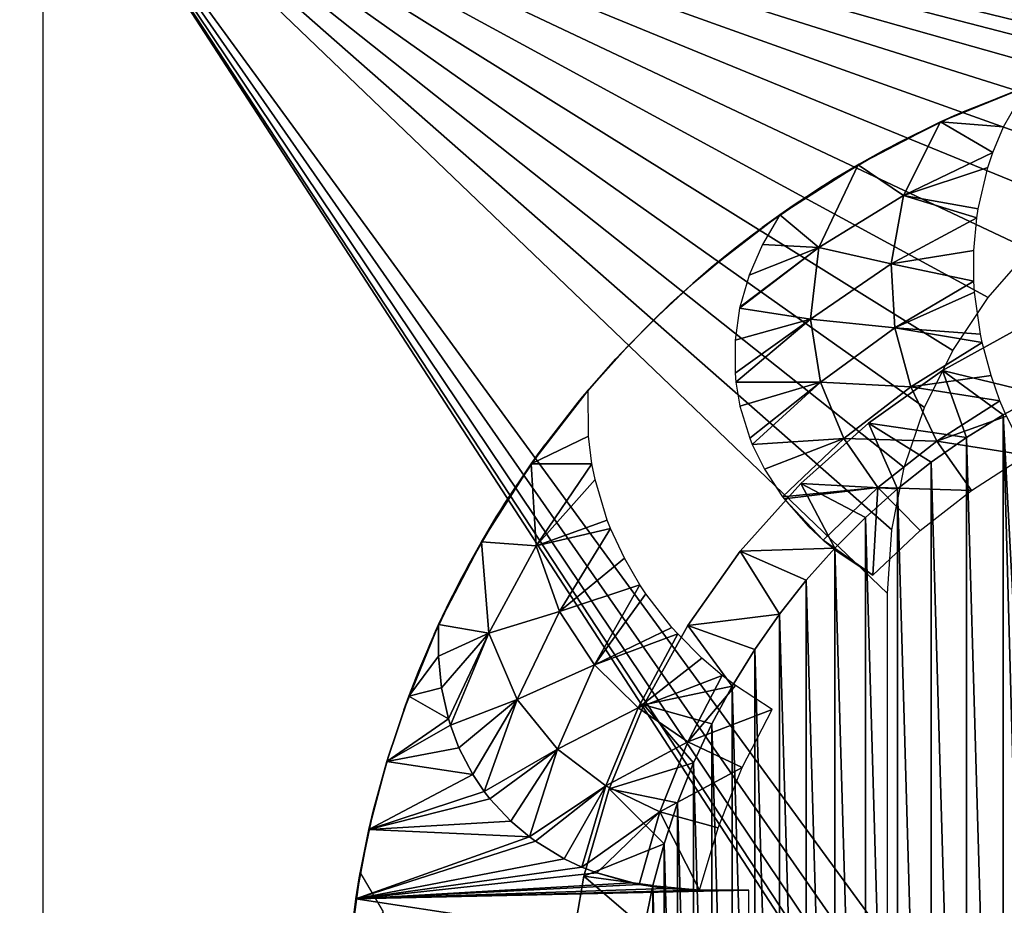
# Model space of a CAD drawing. Header units: millimetres. Extents: x -188 to 188, y -72 to 72.
# Tile 32 of 102: x -61.85 to -57.6, y -62.35 to -58.52. Entities that reach past the tile are written whole.
import ezdxf

# ---------------------------------------------------------------- set-up
doc = ezdxf.new("R2010")
doc.units = ezdxf.units.MM
doc.header["$LTSCALE"] = 65.185185
for name, color, linetype in [('1', 7, 'CONTINUOUS'), ('100', 7, 'CONTINUOUS'), ('101', 7, 'CONTINUOUS'), ('106', 7, 'CONTINUOUS'), ('107', 7, 'CONTINUOUS'), ('114', 7, 'CONTINUOUS'), ('136', 7, 'CONTINUOUS'), ('139', 7, 'CONTINUOUS'), ('2', 7, 'CONTINUOUS'), ('8', 7, 'CONTINUOUS'), ('81', 7, 'CONTINUOUS'), ('82', 7, 'CONTINUOUS'), ('83', 7, 'CONTINUOUS'), ('97', 7, 'CONTINUOUS'), ('98', 7, 'CONTINUOUS'), ('99', 7, 'CONTINUOUS')]:
    doc.layers.add(name, color=color, linetype=linetype)

msp = doc.modelspace()

# ---------------------------------------------------------------- linework, layer by layer
at = {"layer": '1', "color": 7, "linetype": 'Continuous'}
for points in [[(187.5, -72.5), (-187.5, -72.5), (187.5, 72.5), (187.5, -72.5)], [(187.5, 72.5), (-187.5, -72.5), (-187.5, 72.5), (187.5, 72.5)]]:
    msp.add_3dface(points, dxfattribs=at)
at = {"layer": '100', "linetype": 'Continuous'}
msp.add_3dface([(-60.3784, -62.2047, 12.5), (-60.4322, -62.6021, 12.5), (-60.2776, -62.3761, 12.4072), (-60.3784, -62.2047, 12.5)], dxfattribs=at)
at = {"layer": '101', "linetype": 'Continuous'}
msp.add_3dface([(-60.4322, -62.6021, 12.5), (-60.3784, -62.2047, 12.5), (-60.4221, -62.5023, 12.3338), (-60.4322, -62.6021, 12.5)], dxfattribs=at)
at = {"layer": '106', "linetype": 'Continuous'}
for points in [[(-57.6, -60.2287, 16.5), (-57.5, -62.134, 16.5), (-57.4362, -60.1404, 16.5), (-57.6, -60.2287, 16.5)], [(-57.7584, -60.3265, 16.5), (-57.6, -65.7713, 16.5), (-57.6, -60.2287, 16.5), (-57.7584, -60.3265, 16.5)], [(-57.5, -63.866, 16.5), (-57.5, -62.134, 16.5), (-57.6, -60.2287, 16.5), (-57.5, -63.866, 16.5)], [(-57.6, -65.7713, 16.5), (-57.5, -63.866, 16.5), (-57.6, -60.2287, 16.5), (-57.6, -65.7713, 16.5)], [(-57.911, -60.4333, 16.5), (-57.7584, -65.6735, 16.5), (-57.7584, -60.3265, 16.5), (-57.911, -60.4333, 16.5)], [(-57.7584, -65.6735, 16.5), (-57.6, -65.7713, 16.5), (-57.7584, -60.3265, 16.5), (-57.7584, -65.6735, 16.5)], [(-58.0569, -60.5486, 16.5), (-57.911, -65.5667, 16.5), (-57.911, -60.4333, 16.5), (-58.0569, -60.5486, 16.5)], [(-57.911, -65.5667, 16.5), (-57.7584, -65.6735, 16.5), (-57.911, -60.4333, 16.5), (-57.911, -65.5667, 16.5)], [(-58.1961, -60.6725, 16.5), (-58.0569, -65.4514, 16.5), (-58.0569, -60.5486, 16.5), (-58.1961, -60.6725, 16.5)], [(-58.0569, -65.4514, 16.5), (-57.911, -65.5667, 16.5), (-58.0569, -60.5486, 16.5), (-58.0569, -65.4514, 16.5)], [(-58.3275, -60.804, 16.5), (-58.1961, -65.3275, 16.5), (-58.1961, -60.6725, 16.5), (-58.3275, -60.804, 16.5)], [(-58.1961, -65.3275, 16.5), (-58.0569, -65.4514, 16.5), (-58.1961, -60.6725, 16.5), (-58.1961, -65.3275, 16.5)], [(-58.4514, -60.9432, 16.5), (-58.3275, -65.196, 16.5), (-58.3275, -60.804, 16.5), (-58.4514, -60.9432, 16.5)], [(-58.3275, -65.196, 16.5), (-58.1961, -65.3275, 16.5), (-58.3275, -60.804, 16.5), (-58.3275, -65.196, 16.5)], [(-58.5668, -61.089, 16.5), (-58.4514, -65.0568, 16.5), (-58.4514, -60.9432, 16.5), (-58.5668, -61.089, 16.5)], [(-58.4514, -65.0568, 16.5), (-58.3275, -65.196, 16.5), (-58.4514, -60.9432, 16.5), (-58.4514, -65.0568, 16.5)], [(-58.6736, -61.2416, 16.5), (-58.5668, -64.911, 16.5), (-58.5668, -61.089, 16.5), (-58.6736, -61.2416, 16.5)], [(-58.5668, -64.911, 16.5), (-58.4514, -65.0568, 16.5), (-58.5668, -61.089, 16.5), (-58.5668, -64.911, 16.5)], [(-58.7713, -61.4, 16.5), (-58.6736, -64.7584, 16.5), (-58.6736, -61.2416, 16.5), (-58.7713, -61.4, 16.5)], [(-58.6736, -64.7584, 16.5), (-58.5668, -64.911, 16.5), (-58.6736, -61.2416, 16.5), (-58.6736, -64.7584, 16.5)], [(-58.8596, -61.5638, 16.5), (-58.7713, -64.6, 16.5), (-58.7713, -61.4, 16.5), (-58.8596, -61.5638, 16.5)], [(-58.7713, -64.6, 16.5), (-58.6736, -64.7584, 16.5), (-58.7713, -61.4, 16.5), (-58.7713, -64.6, 16.5)], [(-58.9383, -61.7327, 16.5), (-58.8596, -64.4362, 16.5), (-58.8596, -61.5638, 16.5), (-58.9383, -61.7327, 16.5)], [(-58.8596, -64.4362, 16.5), (-58.7713, -64.6, 16.5), (-58.8596, -61.5638, 16.5), (-58.8596, -64.4362, 16.5)], [(-59.007, -61.9055, 16.5), (-58.9383, -64.2673, 16.5), (-58.9383, -61.7327, 16.5), (-59.007, -61.9055, 16.5)], [(-58.9383, -64.2673, 16.5), (-58.8596, -64.4362, 16.5), (-58.9383, -61.7327, 16.5), (-58.9383, -64.2673, 16.5)], [(-59.0656, -62.0824, 16.5), (-59.007, -64.0945, 16.5), (-59.007, -61.9055, 16.5), (-59.0656, -62.0824, 16.5)], [(-59.007, -64.0945, 16.5), (-58.9383, -64.2673, 16.5), (-59.007, -61.9055, 16.5), (-59.007, -64.0945, 16.5)], [(-59.1137, -62.2619, 16.5), (-59.0656, -63.9176, 16.5), (-59.0656, -62.0824, 16.5), (-59.1137, -62.2619, 16.5)], [(-59.0656, -63.9176, 16.5), (-59.007, -64.0945, 16.5), (-59.0656, -62.0824, 16.5), (-59.0656, -63.9176, 16.5)], [(-59.1514, -62.4444, 16.5), (-59.1137, -63.7381, 16.5), (-59.1137, -62.2619, 16.5), (-59.1514, -62.4444, 16.5)], [(-59.1137, -63.7381, 16.5), (-59.0656, -63.9176, 16.5), (-59.1137, -62.2619, 16.5), (-59.1137, -63.7381, 16.5)]]:
    msp.add_3dface(points, dxfattribs=at)
at = {"layer": '107', "linetype": 'Continuous'}
for points in [[(-57.8621, -60.0365, 16.2), (-57.5186, -59.8466, 16.2), (-57.8621, -60.0365, 12.5), (-57.8621, -60.0365, 16.2)], [(-57.8621, -60.0365, 12.5), (-57.5186, -59.8466, 16.2), (-57.5186, -59.8466, 12.5), (-57.8621, -60.0365, 12.5)], [(-58.1822, -60.2636, 16.2), (-57.8621, -60.0365, 16.2), (-58.1822, -60.2636, 12.5), (-58.1822, -60.2636, 16.2)], [(-58.1822, -60.2636, 12.5), (-57.8621, -60.0365, 16.2), (-57.8621, -60.0365, 12.5), (-58.1822, -60.2636, 12.5)], [(-58.4749, -60.5251, 16.2), (-58.1822, -60.2636, 16.2), (-58.4749, -60.5251, 12.5), (-58.4749, -60.5251, 16.2)], [(-58.4749, -60.5251, 12.5), (-58.1822, -60.2636, 16.2), (-58.1822, -60.2636, 12.5), (-58.4749, -60.5251, 12.5)], [(-58.7364, -60.8178, 16.2), (-58.4749, -60.5251, 16.2), (-58.7364, -60.8178, 12.5), (-58.7364, -60.8178, 16.2)], [(-58.7364, -60.8178, 12.5), (-58.4749, -60.5251, 16.2), (-58.4749, -60.5251, 12.5), (-58.7364, -60.8178, 12.5)], [(-58.9635, -61.1379, 16.2), (-58.7364, -60.8178, 16.2), (-58.9635, -61.1379, 12.5), (-58.9635, -61.1379, 16.2)], [(-58.9635, -61.1379, 12.5), (-58.7364, -60.8178, 16.2), (-58.7364, -60.8178, 12.5), (-58.9635, -61.1379, 12.5)], [(-59.1534, -61.4814, 16.2), (-58.9635, -61.1379, 16.2), (-59.1534, -61.4814, 12.5), (-59.1534, -61.4814, 16.2)], [(-59.1534, -61.4814, 12.5), (-58.9635, -61.1379, 16.2), (-58.9635, -61.1379, 12.5), (-59.1534, -61.4814, 12.5)], [(-59.3036, -61.844, 16.2), (-59.1534, -61.4814, 16.2), (-59.3036, -61.844, 12.5), (-59.3036, -61.844, 16.2)], [(-59.3036, -61.844, 12.5), (-59.1534, -61.4814, 16.2), (-59.1534, -61.4814, 12.5), (-59.3036, -61.844, 12.5)], [(-59.4122, -62.2212, 16.2), (-59.3036, -61.844, 16.2), (-59.4122, -62.2212, 12.5), (-59.4122, -62.2212, 16.2)], [(-59.4122, -62.2212, 12.5), (-59.3036, -61.844, 16.2), (-59.3036, -61.844, 12.5), (-59.4122, -62.2212, 12.5)], [(-59.478, -62.6081, 16.2), (-59.4122, -62.2212, 16.2), (-59.478, -62.6081, 12.5), (-59.478, -62.6081, 16.2)], [(-59.478, -62.6081, 12.5), (-59.4122, -62.2212, 16.2), (-59.4122, -62.2212, 12.5), (-59.478, -62.6081, 12.5)]]:
    msp.add_3dface(points, dxfattribs=at)
at = {"layer": '114', "linetype": 'Continuous'}
for points in [[(-57.4362, -60.1404, 16.5), (-57.5186, -59.8466, 16.2), (-57.8621, -60.0365, 16.2), (-57.4362, -60.1404, 16.5)], [(-57.7584, -60.3265, 16.5), (-57.8621, -60.0365, 16.2), (-58.1822, -60.2636, 16.2), (-57.7584, -60.3265, 16.5)], [(-57.7584, -60.3265, 16.5), (-57.6, -60.2287, 16.5), (-57.8621, -60.0365, 16.2), (-57.7584, -60.3265, 16.5)], [(-57.6, -60.2287, 16.5), (-57.4362, -60.1404, 16.5), (-57.8621, -60.0365, 16.2), (-57.6, -60.2287, 16.5)], [(-58.0569, -60.5486, 16.5), (-58.1822, -60.2636, 16.2), (-58.4749, -60.5251, 16.2), (-58.0569, -60.5486, 16.5)], [(-58.0569, -60.5486, 16.5), (-57.911, -60.4333, 16.5), (-58.1822, -60.2636, 16.2), (-58.0569, -60.5486, 16.5)], [(-57.911, -60.4333, 16.5), (-57.7584, -60.3265, 16.5), (-58.1822, -60.2636, 16.2), (-57.911, -60.4333, 16.5)], [(-58.3275, -60.804, 16.5), (-58.4749, -60.5251, 16.2), (-58.7364, -60.8178, 16.2), (-58.3275, -60.804, 16.5)], [(-58.3275, -60.804, 16.5), (-58.1961, -60.6725, 16.5), (-58.4749, -60.5251, 16.2), (-58.3275, -60.804, 16.5)], [(-58.1961, -60.6725, 16.5), (-58.0569, -60.5486, 16.5), (-58.4749, -60.5251, 16.2), (-58.1961, -60.6725, 16.5)], [(-58.5668, -61.089, 16.5), (-58.7364, -60.8178, 16.2), (-58.9635, -61.1379, 16.2), (-58.5668, -61.089, 16.5)], [(-58.4514, -60.9432, 16.5), (-58.3275, -60.804, 16.5), (-58.7364, -60.8178, 16.2), (-58.4514, -60.9432, 16.5)], [(-58.5668, -61.089, 16.5), (-58.4514, -60.9432, 16.5), (-58.7364, -60.8178, 16.2), (-58.5668, -61.089, 16.5)], [(-58.6736, -61.2416, 16.5), (-58.5668, -61.089, 16.5), (-58.9635, -61.1379, 16.2), (-58.6736, -61.2416, 16.5)], [(-58.7713, -61.4, 16.5), (-58.9635, -61.1379, 16.2), (-59.1534, -61.4814, 16.2), (-58.7713, -61.4, 16.5)], [(-58.7713, -61.4, 16.5), (-58.6736, -61.2416, 16.5), (-58.9635, -61.1379, 16.2), (-58.7713, -61.4, 16.5)], [(-58.8596, -61.5638, 16.5), (-58.7713, -61.4, 16.5), (-59.1534, -61.4814, 16.2), (-58.8596, -61.5638, 16.5)], [(-58.9383, -61.7327, 16.5), (-59.1534, -61.4814, 16.2), (-59.3036, -61.844, 16.2), (-58.9383, -61.7327, 16.5)], [(-58.9383, -61.7327, 16.5), (-58.8596, -61.5638, 16.5), (-59.1534, -61.4814, 16.2), (-58.9383, -61.7327, 16.5)], [(-59.007, -61.9055, 16.5), (-58.9383, -61.7327, 16.5), (-59.3036, -61.844, 16.2), (-59.007, -61.9055, 16.5)], [(-59.0656, -62.0824, 16.5), (-59.3036, -61.844, 16.2), (-59.4122, -62.2212, 16.2), (-59.0656, -62.0824, 16.5)], [(-59.0656, -62.0824, 16.5), (-59.007, -61.9055, 16.5), (-59.3036, -61.844, 16.2), (-59.0656, -62.0824, 16.5)], [(-59.1137, -62.2619, 16.5), (-59.0656, -62.0824, 16.5), (-59.4122, -62.2212, 16.2), (-59.1137, -62.2619, 16.5)], [(-59.1514, -62.4444, 16.5), (-59.4122, -62.2212, 16.2), (-59.478, -62.6081, 16.2), (-59.1514, -62.4444, 16.5)], [(-59.1514, -62.4444, 16.5), (-59.1137, -62.2619, 16.5), (-59.4122, -62.2212, 16.2), (-59.1514, -62.4444, 16.5)]]:
    msp.add_3dface(points, dxfattribs=at)
at = {"layer": '136', "color": 18, "linetype": 'Continuous', "true_color": 0x640303}
for points in [[(-64.4, -55.5, 30.1484), (-64.4149, -55.7179, 30.1503), (71.2923, -71.9956, 30.2923), (-64.4, -55.5, 30.1484)], [(64.5325, -56.1375, 30.1539), (-64.4, -55.5, 30.1484), (71.2923, -71.9956, 30.2923), (64.5325, -56.1375, 30.1539)], [(-64.4149, -55.7179, 30.1503), (-64.4593, -55.9317, 30.1521), (71.2923, -71.9956, 30.2923), (-64.4149, -55.7179, 30.1503)], [(-64.4593, -55.9317, 30.1521), (-64.5325, -56.1375, 30.1539), (71.2923, -71.9956, 30.2923), (-64.4593, -55.9317, 30.1521)], [(-64.5325, -56.1375, 30.1539), (-64.6329, -56.3313, 30.1556), (71.2923, -71.9956, 30.2923), (-64.5325, -56.1375, 30.1539)], [(-64.6329, -56.3313, 30.1556), (-64.7589, -56.5098, 30.1572), (71.2923, -71.9956, 30.2923), (-64.6329, -56.3313, 30.1556)], [(-64.7589, -56.5098, 30.1572), (-64.908, -56.6694, 30.1586), (71.2923, -71.9956, 30.2923), (-64.7589, -56.5098, 30.1572)], [(-64.908, -56.6694, 30.1586), (-65.0773, -56.8071, 30.1598), (71.2923, -71.9956, 30.2923), (-64.908, -56.6694, 30.1586)], [(-65.0773, -56.8071, 30.1598), (-65.2639, -56.9206, 30.1608), (71.2923, -71.9956, 30.2923), (-65.0773, -56.8071, 30.1598)], [(-65.2639, -56.9206, 30.1608), (-65.4642, -57.0076, 30.1615), (71.2923, -71.9956, 30.2923), (-65.2639, -56.9206, 30.1608)], [(-65.4642, -57.0076, 30.1615), (-65.6745, -57.0665, 30.162), (71.2923, -71.9956, 30.2923), (-65.4642, -57.0076, 30.1615)], [(-65.6745, -57.0665, 30.162), (-65.8908, -57.0963, 30.1623), (71.2923, -71.9956, 30.2923), (-65.6745, -57.0665, 30.162)], [(71.2923, -71.9956, 30.2923), (-66.1092, -57.0963, 30.1623), (-71.2923, -71.9956, 30.2923), (71.2923, -71.9956, 30.2923)], [(-65.8908, -57.0963, 30.1623), (-66.1092, -57.0963, 30.1623), (71.2923, -71.9956, 30.2923), (-65.8908, -57.0963, 30.1623)]]:
    msp.add_3dface(points, dxfattribs=at)
at = {"layer": '139', "color": 18, "linetype": 'Continuous', "true_color": 0x640303}
for points in [[(-64.4593, -55.9317, 28.2694), (64.4, -55.5, 28.2618), (-69.5501, -72.0087, 28.55), (-64.4593, -55.9317, 28.2694)], [(64.4, -55.5, 28.2618), (64.4149, -55.7179, 28.2656), (-69.5501, -72.0087, 28.55), (64.4, -55.5, 28.2618)], [(64.4149, -55.7179, 28.2656), (64.4593, -55.9317, 28.2694), (-69.5501, -72.0087, 28.55), (64.4149, -55.7179, 28.2656)], [(64.4593, -55.9317, 28.2694), (64.5325, -56.1375, 28.273), (-69.5501, -72.0087, 28.55), (64.4593, -55.9317, 28.2694)], [(64.5325, -56.1375, 28.273), (64.633, -56.3314, 28.2763), (-69.5501, -72.0087, 28.55), (64.5325, -56.1375, 28.273)], [(64.633, -56.3314, 28.2763), (64.7589, -56.5098, 28.2795), (-69.5501, -72.0087, 28.55), (64.633, -56.3314, 28.2763)], [(64.7589, -56.5098, 28.2795), (64.908, -56.6694, 28.2822), (-69.5501, -72.0087, 28.55), (64.7589, -56.5098, 28.2795)], [(64.908, -56.6694, 28.2822), (65.0773, -56.8072, 28.2846), (-69.5501, -72.0087, 28.55), (64.908, -56.6694, 28.2822)], [(65.0773, -56.8072, 28.2846), (65.2639, -56.9206, 28.2866), (-69.5501, -72.0087, 28.55), (65.0773, -56.8072, 28.2846)], [(65.2639, -56.9206, 28.2866), (65.4642, -57.0076, 28.2881), (-69.5501, -72.0087, 28.55), (65.2639, -56.9206, 28.2866)], [(65.4642, -57.0076, 28.2881), (65.6745, -57.0665, 28.2892), (-69.5501, -72.0087, 28.55), (65.4642, -57.0076, 28.2881)], [(65.6745, -57.0665, 28.2892), (65.8909, -57.0963, 28.2897), (-69.5501, -72.0087, 28.55), (65.6745, -57.0665, 28.2892)], [(65.8909, -57.0963, 28.2897), (66.1091, -57.0963, 28.2897), (-69.5501, -72.0087, 28.55), (65.8909, -57.0963, 28.2897)], [(66.1091, -57.0963, 28.2897), (69.5501, -72.0087, 28.55), (-69.5501, -72.0087, 28.55), (66.1091, -57.0963, 28.2897)]]:
    msp.add_3dface(points, dxfattribs=at)
at = {"layer": '2', "color": 7, "linetype": 'Continuous'}
for points in [[(-187.5, -72.5, 8), (187.5, -72.5, 8), (-182.5176, 6.0681, 8), (-187.5, -72.5, 8)], [(-182.5176, 6.0681, 8), (187.5, -72.5, 8), (-182.261, 6.0171, 8), (-182.5176, 6.0681, 8)], [(-182.261, 6.0171, 8), (187.5, -72.5, 8), (-182, 6, 8), (-182.261, 6.0171, 8)], [(-182, 6, 8), (187.5, -72.5, 8), (182, 6, 8), (-182, 6, 8)]]:
    msp.add_3dface(points, dxfattribs=at)
at = {"layer": '8', "color": 253, "linetype": 'Continuous', "true_color": 0xaab4c3}
for points in [[(-61.75, -57.5, 11), (-61.75, -68, 11), (-57.8187, -63.55, 11), (-61.75, -57.5, 11)], [(-43.5, -57.5, 11), (-61.75, -57.5, 11), (-46.8346, -60.0153, 11), (-43.5, -57.5, 11)], [(-58.1, -62.5, 11), (-61.75, -57.5, 11), (-58.082, -62.7741, 11), (-58.1, -62.5, 11)], [(-61.75, -57.5, 11), (-58.1, -62.5, 11), (-58.1, -61, 11), (-61.75, -57.5, 11)], [(-58.082, -62.7741, 11), (-61.75, -57.5, 11), (-58.0284, -63.0435, 11), (-58.082, -62.7741, 11)], [(-58.0284, -63.0435, 11), (-61.75, -57.5, 11), (-57.9401, -63.3037, 11), (-58.0284, -63.0435, 11)], [(-57.9401, -63.3037, 11), (-61.75, -57.5, 11), (-57.8187, -63.55, 11), (-57.9401, -63.3037, 11)], [(-55.4565, -58.9716, 11), (-61.75, -57.5, 11), (-55.7259, -58.918, 11), (-55.4565, -58.9716, 11)], [(-61.75, -57.5, 11), (-55.4565, -58.9716, 11), (-48.1817, -60.5177, 11), (-61.75, -57.5, 11)], [(-55.7259, -58.918, 11), (-61.75, -57.5, 11), (-56, -58.9, 11), (-55.7259, -58.918, 11)], [(-56, -58.9, 11), (-61.75, -57.5, 11), (-56.2741, -58.918, 11), (-56, -58.9, 11)], [(-56.2741, -58.918, 11), (-61.75, -57.5, 11), (-56.5435, -58.9716, 11), (-56.2741, -58.918, 11)], [(-56.5435, -58.9716, 11), (-61.75, -57.5, 11), (-56.8037, -59.0599, 11), (-56.5435, -58.9716, 11)], [(-56.8037, -59.0599, 11), (-61.75, -57.5, 11), (-57.05, -59.1813, 11), (-56.8037, -59.0599, 11)], [(-57.05, -59.1813, 11), (-61.75, -57.5, 11), (-57.2784, -59.334, 11), (-57.05, -59.1813, 11)], [(-57.2784, -59.334, 11), (-61.75, -57.5, 11), (-57.4849, -59.5151, 11), (-57.2784, -59.334, 11)], [(-57.4849, -59.5151, 11), (-61.75, -57.5, 11), (-57.666, -59.7216, 11), (-57.4849, -59.5151, 11)], [(-57.666, -59.7216, 11), (-61.75, -57.5, 11), (-57.8187, -59.95, 11), (-57.666, -59.7216, 11)], [(-57.8187, -59.95, 11), (-61.75, -57.5, 11), (-57.9401, -60.1963, 11), (-57.8187, -59.95, 11)], [(-57.9401, -60.1963, 11), (-61.75, -57.5, 11), (-58.0284, -60.4565, 11), (-57.9401, -60.1963, 11)], [(-58.0284, -60.4565, 11), (-61.75, -57.5, 11), (-58.082, -60.7259, 11), (-58.0284, -60.4565, 11)], [(-58.082, -60.7259, 11), (-61.75, -57.5, 11), (-58.1, -61, 11), (-58.082, -60.7259, 11)], [(-46.8346, -60.0153, 11), (-61.75, -57.5, 11), (-47.048, -60, 11), (-46.8346, -60.0153, 11)], [(-47.048, -60, 11), (-61.75, -57.5, 11), (-47.2615, -60.0153, 11), (-47.048, -60, 11)], [(-47.2615, -60.0153, 11), (-61.75, -57.5, 11), (-47.4707, -60.0608, 11), (-47.2615, -60.0153, 11)], [(-47.4707, -60.0608, 11), (-61.75, -57.5, 11), (-47.6711, -60.1355, 11), (-47.4707, -60.0608, 11)], [(-47.6711, -60.1355, 11), (-61.75, -57.5, 11), (-47.859, -60.2381, 11), (-47.6711, -60.1355, 11)], [(-47.859, -60.2381, 11), (-61.75, -57.5, 11), (-48.0303, -60.3664, 11), (-47.859, -60.2381, 11)], [(-48.0303, -60.3664, 11), (-61.75, -57.5, 11), (-48.1817, -60.5177, 11), (-48.0303, -60.3664, 11)]]:
    msp.add_3dface(points, dxfattribs=at)
at = {"layer": '81', "linetype": 'Continuous'}
for points in [[(-59.3941, -60.1221, 12.5), (-59.5808, -60.3579, 12.3338), (-59.6395, -60.4394, 12.5), (-59.3941, -60.1221, 12.5)], [(-59.5808, -60.3579, 12.3338), (-59.7541, -60.6106, 12.138), (-59.6395, -60.4394, 12.5), (-59.5808, -60.3579, 12.3338)], [(-59.6395, -60.4394, 12.5), (-59.7541, -60.6106, 12.138), (-59.8553, -60.7775, 12.5), (-59.6395, -60.4394, 12.5)], [(-59.7541, -60.6106, 12.138), (-59.9137, -60.8822, 11.9079), (-59.8553, -60.7775, 12.5), (-59.7541, -60.6106, 12.138)], [(-59.8553, -60.7775, 12.5), (-59.9881, -61.0258, 11.7864), (-60.0397, -61.1337, 12.5), (-59.8553, -60.7775, 12.5)], [(-59.9137, -60.8822, 11.9079), (-59.9881, -61.0258, 11.7864), (-59.8553, -60.7775, 12.5), (-59.9137, -60.8822, 11.9079)], [(-59.9881, -61.0258, 11.7864), (-60.0589, -61.1757, 11.6705), (-60.0397, -61.1337, 12.5), (-59.9881, -61.0258, 11.7864)], [(-60.0397, -61.1337, 12.5), (-60.1257, -61.3323, 11.5607), (-60.169, -61.4438, 12.3996), (-60.0397, -61.1337, 12.5)], [(-60.0589, -61.1757, 11.6705), (-60.1257, -61.3323, 11.5607), (-60.0397, -61.1337, 12.5), (-60.0589, -61.1757, 11.6705)], [(-60.1257, -61.3323, 11.5607), (-60.1904, -61.5024, 11.4533), (-60.169, -61.4438, 12.3996), (-60.1257, -61.3323, 11.5607)], [(-60.169, -61.4438, 12.3996), (-60.2554, -61.6985, 11.3435), (-60.2637, -61.7258, 12.2867), (-60.169, -61.4438, 12.3996)], [(-60.1904, -61.5024, 11.4533), (-60.2554, -61.6985, 11.3435), (-60.169, -61.4438, 12.3996), (-60.1904, -61.5024, 11.4533)], [(-60.2637, -61.7258, 12.2867), (-60.3206, -61.9348, 11.2294), (-60.3408, -62.0203, 12.1457), (-60.2637, -61.7258, 12.2867)], [(-60.2554, -61.6985, 11.3435), (-60.3206, -61.9348, 11.2294), (-60.2637, -61.7258, 12.2867), (-60.2554, -61.6985, 11.3435)], [(-60.3206, -61.9348, 11.2294), (-60.3826, -62.2285, 11.1126), (-60.3408, -62.0203, 12.1457), (-60.3206, -61.9348, 11.2294)], [(-60.3408, -62.0203, 12.1457), (-60.3826, -62.2285, 11.1126), (-60.3976, -62.3192, 11.9776), (-60.3408, -62.0203, 12.1457)], [(-60.3826, -62.2285, 11.1126), (-60.4317, -62.5964, 11), (-60.3976, -62.3192, 11.9776), (-60.3826, -62.2285, 11.1126)], [(-60.3976, -62.3192, 11.9776), (-60.4317, -62.5964, 11), (-60.4328, -62.6086, 11.7896), (-60.3976, -62.3192, 11.9776)]]:
    msp.add_3dface(points, dxfattribs=at)
at = {"layer": '82', "linetype": 'Continuous'}
for points in [[(-59.3941, -60.1221, 12.5), (-59.6395, -60.4394, 12.5), (-59.3926, -60.3209, 12.4072), (-59.3941, -60.1221, 12.5)], [(-59.3926, -60.3209, 12.4072), (-59.6395, -60.4394, 12.5), (-59.3773, -60.4402, 12.3519), (-59.3926, -60.3209, 12.4072)], [(-59.6395, -60.4394, 12.5), (-59.8553, -60.7775, 12.5), (-59.6179, -60.794, 12.3517), (-59.6395, -60.4394, 12.5)], [(-59.3773, -60.4402, 12.3519), (-59.6395, -60.4394, 12.5), (-59.6179, -60.794, 12.3517), (-59.3773, -60.4402, 12.3519)], [(-59.3773, -60.4402, 12.3519), (-59.6179, -60.794, 12.3517), (-59.3637, -60.5079, 12.321), (-59.3773, -60.4402, 12.3519)], [(-59.3637, -60.5079, 12.321), (-59.6179, -60.794, 12.3517), (-59.3112, -60.683, 12.243), (-59.3637, -60.5079, 12.321)], [(-59.3112, -60.683, 12.243), (-59.6179, -60.794, 12.3517), (-59.297, -60.7194, 12.2273), (-59.3112, -60.683, 12.243)], [(-59.297, -60.7194, 12.2273), (-59.6179, -60.794, 12.3517), (-59.5175, -61.0776, 12.2272), (-59.297, -60.7194, 12.2273)], [(-59.297, -60.7194, 12.2273), (-59.5175, -61.0776, 12.2272), (-59.2373, -60.8479, 12.1738), (-59.297, -60.7194, 12.2273)], [(-59.8553, -60.7775, 12.5), (-60.0397, -61.1337, 12.5), (-59.8227, -61.1718, 12.3517), (-59.8553, -60.7775, 12.5)], [(-59.6179, -60.794, 12.3517), (-59.8553, -60.7775, 12.5), (-59.8227, -61.1718, 12.3517), (-59.6179, -60.794, 12.3517)], [(-59.6179, -60.794, 12.3517), (-59.8227, -61.1718, 12.3517), (-59.5175, -61.0776, 12.2272), (-59.6179, -60.794, 12.3517)], [(-59.2373, -60.8479, 12.1738), (-59.5175, -61.0776, 12.2272), (-59.17, -60.9633, 12.1288), (-59.2373, -60.8479, 12.1738)], [(-59.17, -60.9633, 12.1288), (-59.5175, -61.0776, 12.2272), (-59.3661, -61.308, 12.1287), (-59.17, -60.9633, 12.1288)], [(-59.17, -60.9633, 12.1288), (-59.3661, -61.308, 12.1287), (-59.144, -61.0022, 12.1145), (-59.17, -60.9633, 12.1288)], [(-59.144, -61.0022, 12.1145), (-59.3661, -61.308, 12.1287), (-59.0317, -61.1466, 12.066), (-59.144, -61.0022, 12.1145)], [(-59.5175, -61.0776, 12.2272), (-59.8227, -61.1718, 12.3517), (-59.7, -61.4577, 12.2272), (-59.5175, -61.0776, 12.2272)], [(-59.5175, -61.0776, 12.2272), (-59.7, -61.4577, 12.2272), (-59.3661, -61.308, 12.1287), (-59.5175, -61.0776, 12.2272)], [(-59.8227, -61.1718, 12.3517), (-60.0397, -61.1337, 12.5), (-60.0411, -61.2707, 12.4587), (-59.8227, -61.1718, 12.3517)], [(-60.0274, -61.408, 12.4125), (-59.8227, -61.1718, 12.3517), (-60.0411, -61.2707, 12.4587), (-60.0274, -61.408, 12.4125)], [(-59.9975, -61.5414, 12.3629), (-59.8227, -61.1718, 12.3517), (-60.0274, -61.408, 12.4125), (-59.9975, -61.5414, 12.3629)], [(-59.989, -61.569, 12.3521), (-59.8227, -61.1718, 12.3517), (-59.9975, -61.5414, 12.3629), (-59.989, -61.569, 12.3521)], [(-59.8227, -61.1718, 12.3517), (-59.989, -61.569, 12.3521), (-59.7, -61.4577, 12.2272), (-59.8227, -61.1718, 12.3517)], [(-59.0317, -61.1466, 12.066), (-59.3661, -61.308, 12.1287), (-59.0064, -61.1748, 12.0575), (-59.0317, -61.1466, 12.066)], [(-59.0064, -61.1748, 12.0575), (-59.3661, -61.308, 12.1287), (-59.1783, -61.4946, 12.0575), (-59.0064, -61.1748, 12.0575)], [(-59.0064, -61.1748, 12.0575), (-59.1783, -61.4946, 12.0575), (-58.9022, -61.279, 12.0299), (-59.0064, -61.1748, 12.0575)], [(-58.9022, -61.279, 12.0299), (-59.1783, -61.4946, 12.0575), (-58.8143, -61.3543, 12.0144), (-58.9022, -61.279, 12.0299)], [(-59.3661, -61.308, 12.1287), (-59.7, -61.4577, 12.2272), (-59.5257, -61.6724, 12.1287), (-59.3661, -61.308, 12.1287)], [(-59.3661, -61.308, 12.1287), (-59.5257, -61.6724, 12.1287), (-59.1783, -61.4946, 12.0575), (-59.3661, -61.308, 12.1287)], [(-58.8143, -61.3543, 12.0144), (-59.1783, -61.4946, 12.0575), (-58.9632, -61.6412, 12.0144), (-58.8143, -61.3543, 12.0144)], [(-58.8143, -61.3543, 12.0144), (-58.9632, -61.6412, 12.0144), (-58.7571, -61.398, 12.0076), (-58.8143, -61.3543, 12.0144)], [(-58.7571, -61.398, 12.0076), (-58.9632, -61.6412, 12.0144), (-58.5988, -61.5013, 12), (-58.7571, -61.398, 12.0076)], [(-59.989, -61.569, 12.3521), (-59.952, -61.6668, 12.3121), (-59.7, -61.4577, 12.2272), (-59.989, -61.569, 12.3521)], [(-59.7, -61.4577, 12.2272), (-59.952, -61.6668, 12.3121), (-59.8922, -61.7819, 12.2617), (-59.7, -61.4577, 12.2272)], [(-59.8425, -61.8555, 12.2275), (-59.7, -61.4577, 12.2272), (-59.8922, -61.7819, 12.2617), (-59.8425, -61.8555, 12.2275)], [(-59.7, -61.4577, 12.2272), (-59.8425, -61.8555, 12.2275), (-59.5257, -61.6724, 12.1287), (-59.7, -61.4577, 12.2272)], [(-59.1783, -61.4946, 12.0575), (-59.5257, -61.6724, 12.1287), (-59.3169, -61.8313, 12.0575), (-59.1783, -61.4946, 12.0575)], [(-59.1783, -61.4946, 12.0575), (-59.3169, -61.8313, 12.0575), (-58.9632, -61.6412, 12.0144), (-59.1783, -61.4946, 12.0575)], [(-58.5988, -61.5013, 12), (-58.9632, -61.6412, 12.0144), (-58.7278, -61.7515, 12), (-58.5988, -61.5013, 12)], [(-58.9632, -61.6412, 12.0144), (-59.3169, -61.8313, 12.0575), (-59.0838, -61.9433, 12.0144), (-58.9632, -61.6412, 12.0144)], [(-58.9632, -61.6412, 12.0144), (-59.0838, -61.9433, 12.0144), (-58.7278, -61.7515, 12), (-58.9632, -61.6412, 12.0144)], [(-59.8425, -61.8555, 12.2275), (-59.818, -61.8873, 12.2124), (-59.5257, -61.6724, 12.1287), (-59.8425, -61.8555, 12.2275)], [(-59.5257, -61.6724, 12.1287), (-59.818, -61.8873, 12.2124), (-59.7284, -61.9836, 12.1646), (-59.5257, -61.6724, 12.1287)], [(-59.6473, -62.052, 12.1291), (-59.5257, -61.6724, 12.1287), (-59.7284, -61.9836, 12.1646), (-59.6473, -62.052, 12.1291)], [(-59.5257, -61.6724, 12.1287), (-59.6473, -62.052, 12.1291), (-59.3169, -61.8313, 12.0575), (-59.5257, -61.6724, 12.1287)], [(-58.7278, -61.7515, 12), (-59.0838, -61.9433, 12.0144), (-58.8327, -62.0123, 12), (-58.7278, -61.7515, 12)], [(-59.6473, -62.052, 12.1291), (-59.6218, -62.0707, 12.1191), (-59.3169, -61.8313, 12.0575), (-59.6473, -62.052, 12.1291)], [(-59.3169, -61.8313, 12.0575), (-59.6218, -62.0707, 12.1191), (-59.497, -62.1467, 12.0777), (-59.3169, -61.8313, 12.0575)], [(-59.4208, -62.1828, 12.0575), (-59.3169, -61.8313, 12.0575), (-59.497, -62.1467, 12.0777), (-59.4208, -62.1828, 12.0575)], [(-59.3169, -61.8313, 12.0575), (-59.4208, -62.1828, 12.0575), (-59.0838, -61.9433, 12.0144), (-59.3169, -61.8313, 12.0575)], [(-59.4208, -62.1828, 12.0575), (-59.3568, -62.2078, 12.0432), (-59.0838, -61.9433, 12.0144), (-59.4208, -62.1828, 12.0575)], [(-59.0838, -61.9433, 12.0144), (-59.3568, -62.2078, 12.0432), (-59.1736, -62.2576, 12.0143), (-59.0838, -61.9433, 12.0144)], [(-59.0838, -61.9433, 12.0144), (-59.1736, -62.2576, 12.0143), (-58.9128, -62.2819, 12), (-59.0838, -61.9433, 12.0144)], [(-58.8327, -62.0123, 12), (-59.0838, -61.9433, 12.0144), (-58.9128, -62.2819, 12), (-58.8327, -62.0123, 12)], [(-59.1736, -62.2576, 12.0143), (-59.3568, -62.2078, 12.0432), (-59.2084, -62.2504, 12.0185), (-59.1736, -62.2576, 12.0143)], [(-59.1736, -62.2576, 12.0143), (-59.0577, -62.2746, 12.0043), (-58.9128, -62.2819, 12), (-59.1736, -62.2576, 12.0143)]]:
    msp.add_3dface(points, dxfattribs=at)
at = {"layer": '83', "linetype": 'Continuous'}
for points in [[(-60.0397, -61.1337, 12.5), (-60.169, -61.4438, 12.3996), (-60.0411, -61.2707, 12.4587), (-60.0397, -61.1337, 12.5)], [(-60.169, -61.4438, 12.3996), (-60.0274, -61.408, 12.4125), (-60.0411, -61.2707, 12.4587), (-60.169, -61.4438, 12.3996)], [(-60.169, -61.4438, 12.3996), (-59.9975, -61.5414, 12.3629), (-60.0274, -61.408, 12.4125), (-60.169, -61.4438, 12.3996)], [(-60.169, -61.4438, 12.3996), (-60.2637, -61.7258, 12.2867), (-59.9975, -61.5414, 12.3629), (-60.169, -61.4438, 12.3996)], [(-60.2637, -61.7258, 12.2867), (-59.989, -61.569, 12.3521), (-59.9975, -61.5414, 12.3629), (-60.2637, -61.7258, 12.2867)], [(-59.989, -61.569, 12.3521), (-60.2637, -61.7258, 12.2867), (-59.952, -61.6668, 12.3121), (-59.989, -61.569, 12.3521)], [(-59.952, -61.6668, 12.3121), (-60.2637, -61.7258, 12.2867), (-59.8922, -61.7819, 12.2617), (-59.952, -61.6668, 12.3121)], [(-60.2637, -61.7258, 12.2867), (-60.3408, -62.0203, 12.1457), (-59.8922, -61.7819, 12.2617), (-60.2637, -61.7258, 12.2867)], [(-60.3408, -62.0203, 12.1457), (-59.8425, -61.8555, 12.2275), (-59.8922, -61.7819, 12.2617), (-60.3408, -62.0203, 12.1457)], [(-59.8425, -61.8555, 12.2275), (-60.3408, -62.0203, 12.1457), (-59.818, -61.8873, 12.2124), (-59.8425, -61.8555, 12.2275)], [(-59.818, -61.8873, 12.2124), (-60.3408, -62.0203, 12.1457), (-59.7284, -61.9836, 12.1646), (-59.818, -61.8873, 12.2124)], [(-60.3408, -62.0203, 12.1457), (-59.6473, -62.052, 12.1291), (-59.7284, -61.9836, 12.1646), (-60.3408, -62.0203, 12.1457)], [(-60.3408, -62.0203, 12.1457), (-60.3976, -62.3192, 11.9776), (-59.6473, -62.052, 12.1291), (-60.3408, -62.0203, 12.1457)], [(-59.6473, -62.052, 12.1291), (-60.3976, -62.3192, 11.9776), (-59.6218, -62.0707, 12.1191), (-59.6473, -62.052, 12.1291)], [(-59.6218, -62.0707, 12.1191), (-60.3976, -62.3192, 11.9776), (-59.497, -62.1467, 12.0777), (-59.6218, -62.0707, 12.1191)], [(-60.3976, -62.3192, 11.9776), (-59.4208, -62.1828, 12.0575), (-59.497, -62.1467, 12.0777), (-60.3976, -62.3192, 11.9776)], [(-59.4208, -62.1828, 12.0575), (-60.3976, -62.3192, 11.9776), (-59.3568, -62.2078, 12.0432), (-59.4208, -62.1828, 12.0575)], [(-59.3568, -62.2078, 12.0432), (-60.3976, -62.3192, 11.9776), (-59.2084, -62.2504, 12.0185), (-59.3568, -62.2078, 12.0432)], [(-60.3976, -62.3192, 11.9776), (-59.1736, -62.2576, 12.0143), (-59.2084, -62.2504, 12.0185), (-60.3976, -62.3192, 11.9776)], [(-59.1736, -62.2576, 12.0143), (-60.3976, -62.3192, 11.9776), (-59.0577, -62.2746, 12.0043), (-59.1736, -62.2576, 12.0143)], [(-59.0577, -62.2746, 12.0043), (-60.3976, -62.3192, 11.9776), (-58.9128, -62.2819, 12), (-59.0577, -62.2746, 12.0043)], [(-58.9128, -62.2819, 12), (-60.3976, -62.3192, 11.9776), (-58.7, -62.2819, 12), (-58.9128, -62.2819, 12)], [(-58.7, -62.2819, 12), (-60.3976, -62.3192, 11.9776), (-58.7, -62.5784, 11.8104), (-58.7, -62.2819, 12)], [(-60.3976, -62.3192, 11.9776), (-60.4328, -62.6086, 11.7896), (-58.7, -62.5784, 11.8104), (-60.3976, -62.3192, 11.9776)]]:
    msp.add_3dface(points, dxfattribs=at)
at = {"layer": '97', "linetype": 'Continuous'}
for points in [[(-57.5392, -58.8247, 11.1066), (-57.8663, -58.9603, 11), (-57.8135, -58.9363, 11.8374), (-57.5392, -58.8247, 11.1066)], [(-57.5319, -58.822, 12.026), (-57.5392, -58.8247, 11.1066), (-57.8135, -58.9363, 11.8374), (-57.5319, -58.822, 12.026)], [(-58.2225, -59.1447, 11), (-58.1178, -59.0863, 11.5921), (-57.8663, -58.9603, 11), (-58.2225, -59.1447, 11)], [(-57.8663, -58.9603, 11), (-58.1178, -59.0863, 11.5921), (-57.8135, -58.9363, 11.8374), (-57.8663, -58.9603, 11)], [(-58.3894, -59.2459, 11.362), (-58.1178, -59.0863, 11.5921), (-58.2225, -59.1447, 11), (-58.3894, -59.2459, 11.362)], [(-58.5606, -59.3605, 11), (-58.3894, -59.2459, 11.362), (-58.2225, -59.1447, 11), (-58.5606, -59.3605, 11)], [(-58.6421, -59.4193, 11.1662), (-58.3894, -59.2459, 11.362), (-58.5606, -59.3605, 11), (-58.6421, -59.4193, 11.1662)], [(-58.8779, -59.6059, 11), (-58.6421, -59.4193, 11.1662), (-58.5606, -59.3605, 11), (-58.8779, -59.6059, 11)]]:
    msp.add_3dface(points, dxfattribs=at)
at = {"layer": '98', "linetype": 'Continuous'}
for points in [[(-57.5004, -58.8106, 12.5), (-57.8716, -58.9627, 12.5), (-57.5985, -58.9836, 12.4072), (-57.5004, -58.8106, 12.5)], [(-57.8716, -58.9627, 12.5), (-58.2275, -59.1476, 12.5), (-58.0306, -59.2808, 12.3517), (-57.8716, -58.9627, 12.5)], [(-57.6449, -59.0945, 12.3519), (-57.8716, -58.9627, 12.5), (-58.0306, -59.2808, 12.3517), (-57.6449, -59.0945, 12.3519)], [(-57.5985, -58.9836, 12.4072), (-57.8716, -58.9627, 12.5), (-57.6449, -59.0945, 12.3519), (-57.5985, -58.9836, 12.4072)], [(-57.6449, -59.0945, 12.3519), (-58.0306, -59.2808, 12.3517), (-57.667, -59.1599, 12.321), (-57.6449, -59.0945, 12.3519)], [(-58.2275, -59.1476, 12.5), (-58.5654, -59.3639, 12.5), (-58.3972, -59.5059, 12.3517), (-58.2275, -59.1476, 12.5)], [(-58.0306, -59.2808, 12.3517), (-58.2275, -59.1476, 12.5), (-58.3972, -59.5059, 12.3517), (-58.0306, -59.2808, 12.3517)], [(-57.667, -59.1599, 12.321), (-58.0306, -59.2808, 12.3517), (-57.7091, -59.3378, 12.243), (-57.667, -59.1599, 12.321)], [(-58.0306, -59.2808, 12.3517), (-58.3972, -59.5059, 12.3517), (-58.0849, -59.5763, 12.2272), (-58.0306, -59.2808, 12.3517)], [(-57.715, -59.3765, 12.2273), (-58.0306, -59.2808, 12.3517), (-58.0849, -59.5763, 12.2272), (-57.715, -59.3765, 12.2273)], [(-57.7091, -59.3378, 12.243), (-58.0306, -59.2808, 12.3517), (-57.715, -59.3765, 12.2273), (-57.7091, -59.3378, 12.243)], [(-58.3972, -59.5059, 12.3517), (-58.5654, -59.3639, 12.5), (-58.6401, -59.4916, 12.4551), (-58.3972, -59.5059, 12.3517)], [(-57.715, -59.3765, 12.2273), (-58.0849, -59.5763, 12.2272), (-57.7275, -59.5175, 12.1738), (-57.715, -59.3765, 12.2273)], [(-58.7393, -59.7669, 12.3518), (-58.3972, -59.5059, 12.3517), (-58.7385, -59.7636, 12.3531), (-58.7393, -59.7669, 12.3518)], [(-58.3972, -59.5059, 12.3517), (-58.7393, -59.7669, 12.3518), (-58.4329, -59.8142, 12.2272), (-58.3972, -59.5059, 12.3517)], [(-58.7385, -59.7636, 12.3531), (-58.3972, -59.5059, 12.3517), (-58.6983, -59.6251, 12.4059), (-58.7385, -59.7636, 12.3531)], [(-58.6983, -59.6251, 12.4059), (-58.3972, -59.5059, 12.3517), (-58.6401, -59.4916, 12.4551), (-58.6983, -59.6251, 12.4059)], [(-58.0849, -59.5763, 12.2272), (-58.3972, -59.5059, 12.3517), (-58.4329, -59.8142, 12.2272), (-58.0849, -59.5763, 12.2272)], [(-57.7275, -59.5175, 12.1738), (-58.0849, -59.5763, 12.2272), (-57.7269, -59.6512, 12.1288), (-57.7275, -59.5175, 12.1738)], [(-58.0849, -59.5763, 12.2272), (-58.4329, -59.8142, 12.2272), (-58.0691, -59.8517, 12.1287), (-58.0849, -59.5763, 12.2272)], [(-57.7269, -59.6512, 12.1288), (-58.0849, -59.5763, 12.2272), (-58.0691, -59.8517, 12.1287), (-57.7269, -59.6512, 12.1288)], [(-57.7269, -59.6512, 12.1288), (-58.0691, -59.8517, 12.1287), (-57.7239, -59.6978, 12.1145), (-57.7269, -59.6512, 12.1288)], [(-57.7239, -59.6978, 12.1145), (-58.0691, -59.8517, 12.1287), (-57.6988, -59.8791, 12.066), (-57.7239, -59.6978, 12.1145)], [(-58.7393, -59.7669, 12.3518), (-58.7592, -59.9054, 12.298), (-58.4329, -59.8142, 12.2272), (-58.7393, -59.7669, 12.3518)], [(-58.4329, -59.8142, 12.2272), (-58.7592, -59.9054, 12.298), (-58.7592, -60.0486, 12.2425), (-58.4329, -59.8142, 12.2272)], [(-58.7555, -60.0875, 12.2276), (-58.4329, -59.8142, 12.2272), (-58.7592, -60.0486, 12.2425), (-58.7555, -60.0875, 12.2276)], [(-58.4329, -59.8142, 12.2272), (-58.7555, -60.0875, 12.2276), (-58.3895, -60.0874, 12.1287), (-58.4329, -59.8142, 12.2272)], [(-58.0691, -59.8517, 12.1287), (-58.4329, -59.8142, 12.2272), (-58.3895, -60.0874, 12.1287), (-58.0691, -59.8517, 12.1287)], [(-58.0691, -59.8517, 12.1287), (-58.3895, -60.0874, 12.1287), (-58.0002, -60.1074, 12.0575), (-58.0691, -59.8517, 12.1287)], [(-57.6988, -59.8791, 12.066), (-58.0691, -59.8517, 12.1287), (-57.691, -59.9161, 12.0575), (-57.6988, -59.8791, 12.066)], [(-57.691, -59.9161, 12.0575), (-58.0691, -59.8517, 12.1287), (-58.0002, -60.1074, 12.0575), (-57.691, -59.9161, 12.0575)], [(-57.691, -59.9161, 12.0575), (-58.0002, -60.1074, 12.0575), (-57.6529, -60.0585, 12.0299), (-57.691, -59.9161, 12.0575)], [(-57.6529, -60.0585, 12.0299), (-58.0002, -60.1074, 12.0575), (-57.6144, -60.1676, 12.0144), (-57.6529, -60.0585, 12.0299)], [(-58.7555, -60.0875, 12.2276), (-58.7379, -60.1906, 12.1886), (-58.3895, -60.0874, 12.1287), (-58.7555, -60.0875, 12.2276)], [(-58.3895, -60.0874, 12.1287), (-58.7379, -60.1906, 12.1886), (-58.6953, -60.3293, 12.1382), (-58.3895, -60.0874, 12.1287)], [(-58.6845, -60.3559, 12.1289), (-58.3895, -60.0874, 12.1287), (-58.6953, -60.3293, 12.1382), (-58.6845, -60.3559, 12.1289)], [(-58.3895, -60.0874, 12.1287), (-58.6845, -60.3559, 12.1289), (-58.2891, -60.3302, 12.0575), (-58.3895, -60.0874, 12.1287)], [(-58.0002, -60.1074, 12.0575), (-58.3895, -60.0874, 12.1287), (-58.2891, -60.3302, 12.0575), (-58.0002, -60.1074, 12.0575)], [(-58.0002, -60.1074, 12.0575), (-58.2891, -60.3302, 12.0575), (-57.8865, -60.3415, 12.0144), (-58.0002, -60.1074, 12.0575)], [(-57.6144, -60.1676, 12.0144), (-58.0002, -60.1074, 12.0575), (-57.8865, -60.3415, 12.0144), (-57.6144, -60.1676, 12.0144)], [(-57.6144, -60.1676, 12.0144), (-57.8865, -60.3415, 12.0144), (-57.5867, -60.2341, 12.0076), (-57.6144, -60.1676, 12.0144)], [(-57.5867, -60.2341, 12.0076), (-57.8865, -60.3415, 12.0144), (-57.5013, -60.4027, 12), (-57.5867, -60.2341, 12.0076)], [(-58.6845, -60.3559, 12.1289), (-58.6317, -60.4632, 12.0931), (-58.2891, -60.3302, 12.0575), (-58.6845, -60.3559, 12.1289)], [(-58.2891, -60.3302, 12.0575), (-58.6317, -60.4632, 12.0931), (-58.5539, -60.5819, 12.0575), (-58.2891, -60.3302, 12.0575)], [(-58.2891, -60.3302, 12.0575), (-58.5539, -60.5819, 12.0575), (-58.1418, -60.5425, 12.0144), (-58.2891, -60.3302, 12.0575)], [(-57.8865, -60.3415, 12.0144), (-58.2891, -60.3302, 12.0575), (-58.1418, -60.5425, 12.0144), (-57.8865, -60.3415, 12.0144)], [(-57.8865, -60.3415, 12.0144), (-58.1418, -60.5425, 12.0144), (-57.7381, -60.5548, 12), (-57.8865, -60.3415, 12.0144)], [(-57.5013, -60.4027, 12), (-57.8865, -60.3415, 12.0144), (-57.7381, -60.5548, 12), (-57.5013, -60.4027, 12)], [(-58.5539, -60.5819, 12.0575), (-58.5468, -60.5912, 12.0549), (-58.1418, -60.5425, 12.0144), (-58.5539, -60.5819, 12.0575)], [(-58.1418, -60.5425, 12.0144), (-58.5468, -60.5912, 12.0549), (-58.3784, -60.7692, 12.0145), (-58.1418, -60.5425, 12.0144)], [(-58.1418, -60.5425, 12.0144), (-58.3784, -60.7692, 12.0145), (-58.1635, -60.9217, 12), (-58.1418, -60.5425, 12.0144)], [(-57.9594, -60.7282, 12), (-58.1418, -60.5425, 12.0144), (-58.1635, -60.9217, 12), (-57.9594, -60.7282, 12)], [(-57.7381, -60.5548, 12), (-58.1418, -60.5425, 12.0144), (-57.9594, -60.7282, 12), (-57.7381, -60.5548, 12)], [(-58.3784, -60.7692, 12.0145), (-58.5468, -60.5912, 12.0549), (-58.441, -60.7113, 12.0256), (-58.3784, -60.7692, 12.0145)], [(-58.3784, -60.7692, 12.0145), (-58.3132, -60.8224, 12.0067), (-58.1635, -60.9217, 12), (-58.3784, -60.7692, 12.0145)]]:
    msp.add_3dface(points, dxfattribs=at)
at = {"layer": '99', "linetype": 'Continuous'}
for points in [[(-57.8716, -58.9627, 12.5), (-57.5004, -58.8106, 12.5), (-57.78, -58.9215, 12.3338), (-57.8716, -58.9627, 12.5)], [(-58.0565, -59.0537, 12.138), (-57.8716, -58.9627, 12.5), (-57.78, -58.9215, 12.3338), (-58.0565, -59.0537, 12.138)], [(-58.2275, -59.1476, 12.5), (-57.8716, -58.9627, 12.5), (-58.0565, -59.0537, 12.138), (-58.2275, -59.1476, 12.5)], [(-58.3305, -59.209, 11.9079), (-58.2275, -59.1476, 12.5), (-58.0565, -59.0537, 12.138), (-58.3305, -59.209, 11.9079)], [(-58.5654, -59.3639, 12.5), (-58.2275, -59.1476, 12.5), (-58.508, -59.324, 11.7507), (-58.5654, -59.3639, 12.5)], [(-58.508, -59.324, 11.7507), (-58.2275, -59.1476, 12.5), (-58.3305, -59.209, 11.9079), (-58.508, -59.324, 11.7507)], [(-58.6858, -59.4519, 11.603), (-58.5654, -59.3639, 12.5), (-58.508, -59.324, 11.7507), (-58.6858, -59.4519, 11.603)], [(-58.5654, -59.3639, 12.5), (-58.6858, -59.4519, 11.603), (-58.7592, -59.5086, 12.4305), (-58.5654, -59.3639, 12.5)], [(-58.6858, -59.4519, 11.603), (-58.8619, -59.5923, 11.4669), (-58.7592, -59.5086, 12.4305), (-58.6858, -59.4519, 11.603)], [(-58.7592, -59.5086, 12.4305), (-58.8619, -59.5923, 11.4669), (-58.9421, -59.6613, 12.3478), (-58.7592, -59.5086, 12.4305)], [(-58.8619, -59.5923, 11.4669), (-59.0373, -59.7477, 11.3416), (-58.9421, -59.6613, 12.3478), (-58.8619, -59.5923, 11.4669)], [(-58.9421, -59.6613, 12.3478), (-59.0373, -59.7477, 11.3416), (-59.1119, -59.8191, 12.2529), (-58.9421, -59.6613, 12.3478)], [(-59.0373, -59.7477, 11.3416), (-59.2199, -59.9284, 11.2228), (-59.1119, -59.8191, 12.2529), (-59.0373, -59.7477, 11.3416)], [(-59.1119, -59.8191, 12.2529), (-59.2199, -59.9284, 11.2228), (-59.2735, -59.9856, 12.1427), (-59.1119, -59.8191, 12.2529)], [(-59.2199, -59.9284, 11.2228), (-59.418, -60.1504, 11.1079), (-59.2735, -59.9856, 12.1427), (-59.2199, -59.9284, 11.2228)], [(-59.2735, -59.9856, 12.1427), (-59.418, -60.1504, 11.1079), (-59.4375, -60.174, 12.0062), (-59.2735, -59.9856, 12.1427)], [(-59.418, -60.1504, 11.1079), (-59.6361, -60.4346, 11), (-59.4375, -60.174, 12.0062), (-59.418, -60.1504, 11.1079)], [(-59.4375, -60.174, 12.0062), (-59.6361, -60.4346, 11), (-59.6095, -60.3973, 11.8293), (-59.4375, -60.174, 12.0062)], [(-59.6361, -60.4346, 11), (-59.791, -60.6695, 11.5921), (-59.6095, -60.3973, 11.8293), (-59.6361, -60.4346, 11)], [(-59.8524, -60.7725, 11), (-59.791, -60.6695, 11.5921), (-59.6361, -60.4346, 11), (-59.8524, -60.7725, 11)], [(-59.9463, -60.9436, 11.362), (-59.791, -60.6695, 11.5921), (-59.8524, -60.7725, 11), (-59.9463, -60.9436, 11.362)], [(-60.0373, -61.1284, 11), (-59.9463, -60.9436, 11.362), (-59.8524, -60.7725, 11), (-60.0373, -61.1284, 11)], [(-60.0785, -61.2201, 11.1662), (-59.9463, -60.9436, 11.362), (-60.0373, -61.1284, 11), (-60.0785, -61.2201, 11.1662)], [(-60.1894, -61.4996, 11), (-60.0785, -61.2201, 11.1662), (-60.0373, -61.1284, 11), (-60.1894, -61.4996, 11)]]:
    msp.add_3dface(points, dxfattribs=at)

doc.saveas('drawing.dxf')
